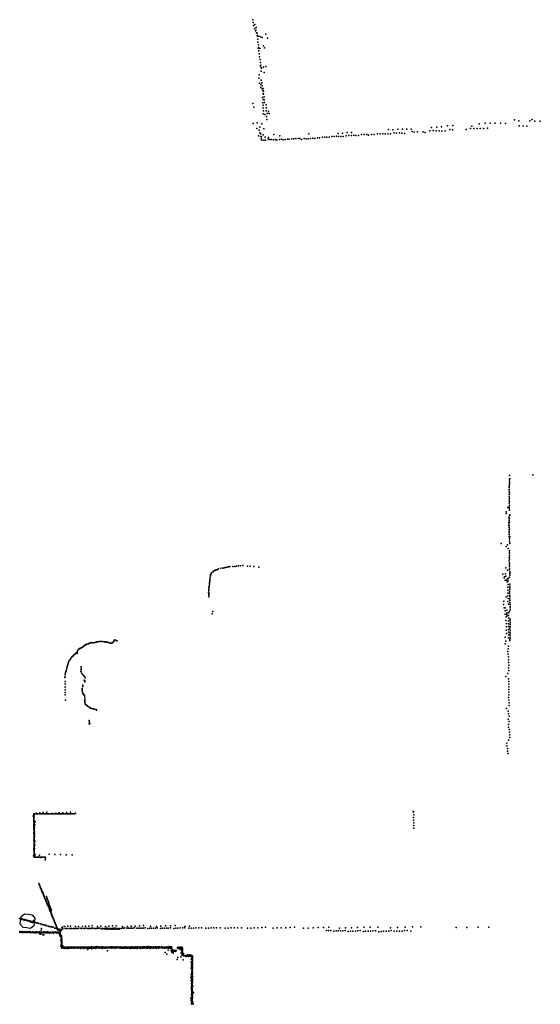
# Model space of a CAD drawing. Header units: millimetres. Extents: x -59317 to 38363, y -36677 to 72540.
# Tile 15 of 17: x 4349 to 15675, y 17937 to 39360. Entities that reach past the tile are written whole.
import ezdxf

# ---------------------------------------------------------------- set-up
doc = ezdxf.new("R2010")
doc.units = ezdxf.units.MM
doc.layers.add('P', color=9, linetype='Continuous')
doc.layers.add('PANOS', color=10, linetype='Continuous')

msp = doc.modelspace()

# ---------------------------------------------------------------- linework, layer by layer
at = {"layer": 'P'}
for p in [(9418, 39360), (9428, 39296), (9434, 39232), (9461, 39257), (9459, 39168), (9482, 39117), (9486, 39134), (9497, 39191), (9500, 39076), (9512, 39014), (9518, 39066), (9525, 39001), (9550, 39002), (9701, 39044), (9531, 38936), (9532, 38871), (9546, 38810), (9586, 38987), (9623, 38973), (9656, 38791), (9742, 38957), (9540, 38740), (9547, 38755), (9550, 38679), (9557, 38615), (9576, 38730), (9675, 38746), (9567, 38553), (9583, 38494), (9583, 38359), (9591, 38431), (9596, 38368), (9558, 38157), (9604, 38323), (9604, 38240), (9610, 38307), (9650, 38326), (9666, 38209), (9702, 38340), (9548, 38089), (9568, 37977), (9593, 37948), (9602, 38044), (9617, 37985), (9626, 37924), (9596, 37884), (9622, 37858), (9641, 37819), (9643, 37755), (9645, 37866), (9654, 37805), (9654, 37741), (9418, 37538), (9628, 37666), (9640, 37553), (9644, 37624), (9649, 37503), (9664, 37616), (9669, 37682), (9676, 37556), (9712, 37504), (9440, 37455), (9646, 37311), (9649, 37442), (9650, 37380), (9679, 37297), (9708, 37376), (9710, 37440), (9732, 37320), (9763, 37359), (9778, 37320), (9428, 37104), (9518, 37117), (9616, 37096), (9716, 37251), (9725, 37192), (14347, 37093), (14472, 37107), (14585, 37109), (14696, 37107), (14809, 37108), (14916, 37102), (15116, 37179), (15207, 37156), (15448, 37161), (15501, 37189), (15553, 37151), (15675, 37152), (9506, 36992), (9557, 36954), (9573, 37021), (9573, 36896), (9593, 36875), (9645, 36855), (9661, 36984), (9880, 36859), (10638, 36874), (11275, 36883), (11373, 36894), (11472, 36904), (11567, 36908), (11788, 36859), (11844, 36860), (11898, 36861), (11939, 36848), (12004, 36859), (12060, 36860), (12131, 36875), (12192, 36880), (12247, 36879), (12303, 36879), (12358, 36877), (12376, 36974), (12414, 36876), (12467, 36967), (12495, 36897), (12550, 36894), (12574, 36978), (12615, 36899), (12666, 36893), (12674, 36980), (12719, 36886), (12770, 36977), (12867, 36975), (12888, 36930), (12930, 36912), (13002, 36921), (13124, 36919), (13172, 36906), (13274, 36939), (13310, 37015), (13347, 36946), (13408, 36942), (13423, 37024), (13474, 36942), (13529, 37027), (13532, 36936), (13604, 36940), (13658, 37050), (13705, 36968), (13768, 36965), (13771, 37059), (14060, 36974), (14156, 36996), (14187, 37045), (14228, 36994), (14298, 36992), (14369, 36991), (14442, 36991), (14526, 36997), (15218, 37049), (15304, 37051), (15379, 37045), (9547, 36832), (9593, 36816), (9599, 36769), (9609, 36809), (9618, 36738), (9658, 36738), (9687, 36805), (9699, 36738), (9753, 36757), (9759, 36794), (9792, 36755), (9829, 36750), (9869, 36748), (9917, 36756), (9945, 36738), (9999, 36753), (10007, 36832), (10045, 36759), (10078, 36746), (10126, 36754), (10174, 36759), (10215, 36757), (10269, 36770), (10313, 36770), (10357, 36772), (10406, 36777), (10447, 36772), (10477, 36756), (10539, 36775), (10579, 36769), (10623, 36768), (10674, 36773), (10725, 36779), (10771, 36778), (10828, 36789), (10874, 36789), (10934, 36804), (10984, 36807), (11031, 36806), (11079, 36806), (11141, 36821), (11188, 36818), (11242, 36823), (11288, 36819), (11338, 36819), (11387, 36818), (11455, 36836), (11509, 36840), (11564, 36842), (11617, 36845), (11665, 36839), (11718, 36841), (15007, 29363), (15008, 29441), (15011, 29367), (15514, 29457), (14994, 29210), (14997, 29178), (14997, 29140), (15000, 29215), (15003, 29291), (15004, 29253), (15006, 29286), (15007, 29329), (14997, 28989), (15001, 29103), (15001, 29026), (15002, 28951), (15006, 29064), (14968, 28748), (14999, 28914), (15000, 28762), (15000, 28725), (15001, 28838), (15002, 28875), (15004, 28800), (14931, 28652), (14931, 28614), (14993, 28536), (14997, 28498), (15003, 28686), (15003, 28507), (15006, 28585), (15009, 28573), (14989, 28347), (14991, 28385), (14992, 28422), (14995, 28308), (14996, 28460), (15001, 28351), (15005, 28429), (14994, 28270), (14995, 28233), (14997, 28194), (14999, 28118), (15000, 28156), (15001, 28194), (15002, 28272), (15004, 28079), (15009, 28114), (14822, 27964), (14930, 27898), (14962, 27933), (14975, 27855), (15008, 28041), (15008, 28003), (15009, 27965), (15001, 27660), (15003, 27775), (15003, 27698), (15005, 27736), (15006, 27813), (8723, 27426), (8769, 27428), (8798, 27436), (8829, 27443), (8860, 27450), (8888, 27458), (8919, 27466), (8985, 27461), (9026, 27466), (9066, 27471), (9107, 27477), (9154, 27480), (9205, 27483), (9303, 27471), (9365, 27471), (9445, 27464), (9555, 27450), (14923, 27432), (15001, 27583), (15002, 27621), (15003, 27545), (15004, 27467), (15004, 27428), (15006, 27505), (8490, 27216), (8494, 27232), (8498, 27266), (8503, 27282), (8512, 27313), (8523, 27326), (8551, 27350), (8571, 27360), (8580, 27375), (8609, 27381), (8630, 27390), (8651, 27399), (8674, 27409), (14861, 27297), (14888, 27216), (14896, 27236), (14920, 27306), (14927, 27250), (14962, 27382), (15004, 27390), (15008, 27233), (15009, 27311), (15010, 27350), (15014, 27271), (15022, 27317), (8466, 27007), (8468, 27025), (8469, 27043), (8475, 27078), (8477, 27112), (8480, 27093), (8483, 27146), (8485, 27164), (8487, 27181), (14909, 27167), (14936, 27168), (14956, 27126), (14961, 27200), (14967, 27196), (14969, 27152), (14972, 27134), (14972, 27010), (14976, 27073), (14978, 27200), (15009, 26999), (15010, 27038), (15011, 27076), (8460, 26898), (8461, 26935), (8463, 26953), (8465, 26800), (8467, 26970), (8467, 26856), (8467, 26837), (8469, 26874), (14929, 26803), (14967, 26823), (14968, 26885), (14970, 26947), (15007, 26921), (15007, 26882), (15009, 26960), (15013, 26841), (15014, 26801), (14875, 26633), (14883, 26710), (14889, 26566), (14972, 26701), (14975, 26763), (14985, 26643), (15011, 26682), (15014, 26761), (15015, 26722), (15016, 26642), (15019, 26601), (8533, 26435), (8548, 26483), (14908, 26427), (14912, 26562), (14914, 26501), (14933, 26364), (14945, 26515), (14948, 26419), (14949, 26458), (14950, 26379), (14983, 26458), (14983, 26398), (15007, 26485), (15019, 26562), (15020, 26522), (14924, 26288), (14937, 26220), (14942, 26150), (14982, 26154), (14984, 26216), (14986, 26277), (14990, 26338), (15017, 26159), (15021, 26239), (15021, 26199), (15022, 26320), (15022, 26279), (14914, 25924), (14934, 26075), (14942, 26006), (14982, 26094), (14986, 26035), (14988, 25975), (15014, 26119), (15019, 25955), (15020, 26036), (15022, 26076), (15022, 25995), (5736, 25721), (5746, 25731), (5754, 25742), (5766, 25749), (5786, 25765), (5799, 25769), (5812, 25771), (5837, 25780), (5849, 25786), (5861, 25790), (5885, 25802), (5898, 25804), (5911, 25806), (5928, 25803), (5956, 25805), (5982, 25812), (6010, 25817), (6036, 25825), (6051, 25824), (6078, 25831), (6110, 25828), (6125, 25830), (6154, 25833), (6190, 25824), (6210, 25819), (6225, 25820), (6243, 25817), (6261, 25814), (6278, 25812), (6301, 25802), (6322, 25794), (6353, 25797), (6362, 25810), (6376, 25812), (6398, 25829), (6401, 25850), (6421, 25869), (6448, 25855), (6473, 25844), (14914, 25778), (14928, 25840), (14980, 25732), (14982, 25913), (15013, 25874), (15015, 25856), (15019, 25914), (5494, 25504), (5506, 25513), (5516, 25523), (5525, 25539), (5548, 25554), (5570, 25571), (5579, 25584), (5598, 25572), (5599, 25605), (5604, 25628), (5612, 25643), (5633, 25661), (5643, 25672), (5654, 25679), (5666, 25684), (5678, 25688), (5701, 25700), (5712, 25707), (14972, 25611), (14973, 25552), (14977, 25671), (14982, 25494), (5381, 25283), (5388, 25308), (5394, 25331), (5402, 25354), (5408, 25379), (5428, 25409), (5436, 25426), (5457, 25450), (5465, 25469), (5485, 25492), (14985, 25376), (14986, 25435), (14990, 25317), (5337, 25080), (5340, 25120), (5346, 25152), (5353, 25179), (5363, 25194), (5369, 25225), (5375, 25255), (5680, 25187), (5683, 25219), (5686, 25278), (5688, 25252), (5689, 25172), (5701, 25133), (5724, 25110), (5745, 25082), (5757, 25071), (14924, 25068), (14969, 25135), (14985, 25257), (14991, 25199), (5331, 25044), (5337, 24908), (5338, 24963), (5722, 24853), (5726, 24881), (5754, 24991), (5763, 25052), (5764, 24977), (5766, 24955), (5774, 25041), (14981, 25020), (14991, 24963), (14992, 24903), (5337, 24667), (5339, 24724), (5340, 24778), (5341, 24835), (5705, 24760), (5706, 24785), (5707, 24809), (5717, 24727), (5722, 24710), (5727, 24692), (5734, 24676), (5748, 24669), (5758, 24658), (14987, 24786), (14988, 24669), (14989, 24845), (14989, 24727), (5349, 24557), (5763, 24507), (5764, 24575), (5765, 24553), (5766, 24533), (5767, 24622), (5776, 24478), (5781, 24462), (5794, 24455), (5804, 24444), (5814, 24432), (5827, 24424), (14986, 24610), (14987, 24552), (14998, 24495), (14998, 24436), (5850, 24406), (5872, 24385), (5886, 24377), (5906, 24377), (5920, 24370), (5940, 24368), (5958, 24365), (5975, 24360), (6011, 24352), (6018, 24338), (14941, 24371), (14975, 24317), (14986, 24260), (5859, 24115), (5862, 24099), (5863, 24043), (5865, 24064), (5876, 24036), (14978, 24143), (14983, 24027), (14995, 24203), (14997, 24087), (14980, 23969), (14999, 23913), (15006, 23856), (15009, 23799), (14944, 23619), (14985, 23681), (15009, 23741), (14944, 23562), (14958, 23506), (14958, 23448), (14978, 23392), (4657, 22078), (4657, 22076), (4659, 22072), (4660, 22073), (4665, 22078), (4689, 22079), (4712, 22099), (4714, 22080), (4738, 22081), (4763, 22080), (4786, 22105), (4788, 22081), (4813, 22080), (4838, 22082), (4859, 22112), (4863, 22080), (4887, 22081), (4912, 22080), (4936, 22119), (4937, 22081), (4962, 22080), (4986, 22080), (5012, 22080), (5037, 22080), (5053, 22089), (5061, 22081), (5087, 22080), (5111, 22080), (5132, 22094), (5137, 22080), (5162, 22079), (5186, 22080), (5210, 22100), (5212, 22080), (5237, 22081), (5262, 22081), (5288, 22078), (5290, 22104), (5312, 22080), (5338, 22080), (5363, 22080), (5369, 22111), (5388, 22078), (5414, 22079), (5439, 22080), (5451, 22116), (5465, 22079), (5490, 22080), (5515, 22080), (5541, 22078), (5564, 22094), (12911, 22134), (12918, 22116), (4640, 22038), (4642, 22032), (4655, 22004), (4656, 22005), (4656, 21929), (4656, 21909), (4657, 21993), (4657, 21972), (4657, 21950), (4658, 22057), (4658, 21949), (4658, 21920), (4658, 21866), (4659, 22048), (4659, 22036), (4660, 22027), (4660, 22014), (4660, 21981), (4660, 21978), (4660, 21957), (4661, 22042), (4661, 22006), (4661, 21907), (4661, 21894), (4661, 21889), (4662, 21928), (4662, 21860), (4663, 22012), (4663, 21881), (4663, 21854), (4686, 21907), (12916, 22000), (12916, 21941), (12921, 22058), (12924, 21886), (4659, 21823), (4659, 21799), (4660, 21844), (4660, 21802), (4660, 21769), (4660, 21739), (4660, 21674), (4660, 21653), (4661, 21760), (4662, 21717), (4663, 21833), (4663, 21740), (4664, 21787), (4664, 21760), (4664, 21688), (4665, 21830), (4665, 21711), (4665, 21662), (4665, 21642), (4666, 21807), (4666, 21734), (4666, 21714), (4666, 21681), (4668, 21705), (4669, 21653), (4673, 21774), (4681, 21839), (12923, 21828), (12925, 21771), (4656, 21567), (4660, 21503), (4661, 21567), (4661, 21545), (4661, 21525), (4662, 21632), (4662, 21610), (4662, 21460), (4663, 21591), (4664, 21634), (4664, 21621), (4664, 21558), (4664, 21544), (4664, 21481), (4664, 21444), (4664, 21439), (4665, 21518), (4665, 21493), (4665, 21473), (4665, 21448), (4666, 21583), (4666, 21562), (4666, 21533), (4667, 21596), (4667, 21570), (4668, 21616), (4668, 21590), (4668, 21503), (4668, 21475), (4675, 21475), (4659, 21331), (4659, 21310), (4660, 21288), (4661, 21374), (4661, 21352), (4662, 21266), (4663, 21417), (4663, 21244), (4664, 21307), (4664, 21298), (4664, 21282), (4664, 21268), (4664, 21222), (4665, 21414), (4665, 21352), (4665, 21326), (4666, 21422), (4666, 21403), (4666, 21377), (4666, 21258), (4666, 21240), (4667, 21386), (4667, 21357), (4667, 21256), (4667, 21230), (4667, 21224), (4668, 21212), (4668, 21211), (4669, 21329), (4673, 21327), (4679, 21396), (4651, 21168), (4657, 21154), (4662, 21179), (4663, 21201), (4665, 21159), (4667, 21152), (4668, 21185), (4668, 21140), (4683, 21139), (4684, 21187), (4697, 21138), (4710, 21138), (4721, 21137), (4737, 21138), (4741, 21137), (4762, 21137), (4766, 21138), (4776, 21137), (4777, 21180), (4791, 21139), (4802, 21132), (4817, 21139), (4831, 21137), (4842, 21137), (4863, 21138), (4889, 21138), (4904, 21135), (4904, 21083), (4910, 21120), (4993, 21201), (5112, 21199), (5234, 21196), (5357, 21192), (5491, 21191), (4765, 20568), (4775, 20541), (4780, 20537), (4786, 20517), (4789, 20516), (4795, 20494), (4798, 20498), (4805, 20467), (4806, 20466), (4814, 20446), (4817, 20440), (4824, 20430), (4827, 20415), (4832, 20405), (4834, 20395), (4837, 20390), (4841, 20387), (4847, 20366), (4849, 20368), (4852, 20349), (4857, 20351), (4858, 20340), (4865, 20324), (4867, 20315), (4872, 20307), (4872, 20300), (4879, 20289), (4880, 20286), (4888, 20268), (4888, 20263), (4891, 20257), (4899, 20238), (4904, 20235), (4910, 20214), (4910, 20210), (4911, 20213), (4918, 20196), (4920, 20187), (4925, 20173), (4930, 20167), (4932, 20281), (4933, 20162), (4933, 20159), (4938, 20254), (4947, 20232), (4956, 20209), (4965, 20187), (4974, 20165), (4980, 20139), (4940, 20137), (4948, 20129), (4948, 20118), (4950, 20112), (4956, 20115), (4961, 20092), (4965, 20086), (4967, 20072), (4969, 20078), (4974, 20058), (4977, 20060), (4986, 20113), (4987, 20035), (4988, 20031), (4989, 20029), (4994, 20090), (4995, 20014), (4997, 20010), (5000, 19992), (5002, 20067), (5007, 19985), (5007, 19974), (5013, 20048), (5014, 19960), (5016, 20019), (5016, 19960), (5024, 19935), (5025, 19932), (5027, 19933), (5031, 19941), (5032, 19976), (5033, 20010), (4350, 19807), (4362, 19805), (4364, 19799), (4387, 19801), (4396, 19784), (4410, 19790), (4429, 19777), (4436, 19785), (4462, 19768), (4465, 19780), (4494, 19761), (4501, 19766), (4517, 19762), (4528, 19751), (4534, 19758), (4561, 19744), (4563, 19752), (4579, 19749), (4594, 19727), (4604, 19738), (4627, 19716), (4638, 19729), (4652, 19764), (4654, 19726), (4661, 19711), (4687, 19720), (5034, 19910), (5039, 19905), (5044, 19882), (5045, 19890), (5046, 19884), (5050, 19870), (5057, 19860), (5057, 19858), (5063, 19837), (5065, 19834), (5069, 19831), (5075, 19820), (5075, 19809), (5082, 19799), (5084, 19784), (5087, 19783), (5090, 19772), (5096, 19760), (5097, 19759), (5102, 19747), (5107, 19733), (5109, 19736), (5111, 19715), (4349, 19522), (4350, 19504), (4356, 19506), (4368, 19515), (4373, 19503), (4375, 19517), (4382, 19505), (4389, 19501), (4390, 19507), (4396, 19512), (4416, 19505), (4417, 19504), (4419, 19518), (4421, 19501), (4422, 19503), (4425, 19512), (4427, 19514), (4443, 19505), (4452, 19504), (4454, 19511), (4456, 19517), (4463, 19501), (4481, 19514), (4482, 19509), (4482, 19503), (4484, 19503), (4492, 19519), (4495, 19506), (4503, 19500), (4504, 19500), (4514, 19515), (4515, 19505), (4533, 19509), (4542, 19513), (4545, 19508), (4545, 19500), (4546, 19505), (4548, 19505), (4548, 19498), (4563, 19518), (4572, 19512), (4579, 19501), (4587, 19512), (4587, 19500), (4588, 19504), (4601, 19510), (4601, 19506), (4611, 19499), (4614, 19497), (4627, 19498), (4630, 19509), (4632, 19500), (4634, 19516), (4640, 19507), (4642, 19502), (4653, 19502), (4659, 19508), (4669, 19498), (4674, 19503), (4675, 19500), (4692, 19514), (4695, 19512), (4704, 19508), (4705, 19504), (4706, 19500), (4710, 19495), (4712, 19709), (4719, 19496), (4721, 19512), (4728, 19707), (4736, 19505), (4748, 19700), (4748, 19510), (4749, 19498), (4750, 19509), (4752, 19496), (4758, 19501), (4761, 19498), (4768, 19694), (4768, 19498), (4778, 19516), (4779, 19506), (4794, 19498), (4800, 19498), (4801, 19505), (4804, 19498), (4805, 19687), (4808, 19506), (4810, 19502), (4815, 19500), (4818, 19552), (4824, 19588), (4830, 19498), (4831, 19676), (4835, 19497), (4838, 19504), (4847, 19498), (4849, 19510), (4852, 19671), (4855, 19505), (4861, 19499), (4863, 19503), (4871, 19511), (4872, 19666), (4877, 19495), (4882, 19496), (4889, 19501), (4892, 19499), (4893, 19660), (4901, 19509), (4908, 19500), (4914, 19655), (4915, 19500), (4920, 19506), (4924, 19496), (4931, 19507), (4932, 19500), (4935, 19650), (4955, 19496), (4956, 19517), (4961, 19506), (4962, 19501), (4965, 19637), (4967, 19503), (4975, 19499), (4986, 19632), (4986, 19497), (4990, 19503), (4992, 19506), (5008, 19627), (5017, 19507), (5017, 19497), (5017, 19496), (5019, 19502), (5020, 19500), (5032, 19621), (5047, 19498), (5054, 19615), (5056, 19509), (5060, 19499), (5065, 19506), (5071, 19504), (5071, 19501), (5074, 19612), (5078, 19500), (5085, 19506), (5103, 19499), (5109, 19497), (5111, 19596), (5116, 19506), (5119, 19707), (5121, 19701), (5123, 19692), (5123, 19501), (5125, 19503), (5128, 19679), (5129, 19683), (5131, 19496), (5132, 19591), (5136, 19501), (5139, 19659), (5140, 19658), (5140, 19498), (5142, 19656), (5143, 19648), (5143, 19640), (5145, 19500), (5146, 19503), (5147, 19633), (5148, 19627), (5153, 19629), (5154, 19617), (5156, 19586), (5159, 19608), (5159, 19607), (5159, 19605), (5168, 19582), (5168, 19560), (5170, 19585), (5170, 19495), (5172, 19567), (5175, 19502), (5177, 19504), (5179, 19567), (5180, 19581), (5180, 19506), (5183, 19560), (5185, 19553), (5187, 19503), (5195, 19561), (5195, 19555), (5204, 19496), (5206, 19574), (5208, 19502), (5213, 19506), (5215, 19562), (5215, 19555), (5221, 19553), (5221, 19507), (5223, 19507), (5224, 19504), (5232, 19567), (5232, 19545), (5238, 19526), (5262, 19558), (5265, 19603), (5285, 19623), (5286, 19580), (5333, 19631), (5335, 19583), (5366, 19589), (5384, 19588), (5395, 19634), (5422, 19588), (5448, 19584), (5457, 19639), (5467, 19584), (5486, 19585), (5520, 19589), (5540, 19589), (5560, 19629), (5569, 19584), (5587, 19586), (5606, 19586), (5624, 19589), (5629, 19632), (5663, 19592), (5697, 19584), (5715, 19629), (5735, 19588), (5757, 19589), (5777, 19591), (5782, 19634), (5797, 19592), (5832, 19585), (5854, 19637), (5855, 19587), (5877, 19587), (5896, 19590), (5919, 19592), (5925, 19642), (5941, 19592), (5979, 19585), (6002, 19587), (6025, 19588), (6043, 19630), (6047, 19591), (6071, 19592), (6095, 19593), (6115, 19635), (6127, 19577), (6133, 19587), (6161, 19588), (6161, 19577), (6186, 19589), (6197, 19578), (6211, 19590), (6213, 19632), (6231, 19575), (6236, 19593), (6260, 19594), (6267, 19575), (6289, 19637), (6302, 19589), (6302, 19575), (6331, 19589), (6337, 19573), (6358, 19590), (6370, 19641), (6372, 19573), (6386, 19591), (6407, 19574), (6411, 19594), (6438, 19596), (6443, 19572), (6450, 19645), (6478, 19571), (6486, 19588), (6513, 19590), (6513, 19575), (6546, 19590), (6575, 19593), (6584, 19632), (6604, 19595), (6632, 19598), (6681, 19591), (6692, 19630), (6713, 19593), (6751, 19591), (6776, 19636), (6779, 19595), (6812, 19597), (6845, 19599), (6863, 19640), (6900, 19591), (6934, 19592), (6953, 19645), (6969, 19595), (7008, 19594), (7044, 19596), (7046, 19649), (7082, 19598), (7140, 19590), (7179, 19593), (7197, 19638), (7218, 19594), (7261, 19594), (7302, 19596), (7323, 19633), (7340, 19598), (7409, 19589), (7417, 19639), (7449, 19592), (7490, 19594), (7519, 19644), (7540, 19594), (7582, 19597), (7627, 19648), (7627, 19599), (7702, 19590), (7734, 19654), (7746, 19593), (7792, 19596), (7837, 19599), (7895, 19598), (7940, 19632), (7943, 19601), (8028, 19591), (8040, 19640), (8080, 19593), (8132, 19597), (8184, 19599), (8245, 19600), (8302, 19602), (8396, 19592), (8454, 19595), (8515, 19598), (8575, 19600), (8634, 19604), (8707, 19604), (8818, 19593), (8884, 19595), (8950, 19599), (9018, 19602), (9091, 19604), (9173, 19604), (9302, 19592), (9376, 19597), (9453, 19600), (9532, 19604), (9614, 19607), (9693, 19612), (9860, 19594), (9947, 19598), (10040, 19601), (10136, 19604), (10232, 19608), (10330, 19612), (10525, 19593), (10628, 19597), (10737, 19601), (10845, 19605), (10961, 19609), (11020, 19542), (11068, 19545), (11077, 19614), (11120, 19543), (11181, 19529), (11231, 19533), (11280, 19535), (11310, 19594), (11331, 19537), (11382, 19538), (11431, 19543), (11435, 19598), (11498, 19524), (11548, 19528), (11568, 19603), (11599, 19532), (11652, 19532), (11700, 19607), (11703, 19536), (11754, 19540), (11826, 19518), (11834, 19613), (11874, 19526), (11929, 19526), (11977, 19617), (11982, 19529), (12033, 19535), (12087, 19538), (12141, 19619), (12161, 19517), (12216, 19518), (12267, 19526), (12320, 19531), (12377, 19532), (12413, 19601), (12428, 19541), (12496, 19530), (12557, 19527), (12570, 19607), (12612, 19532), (12671, 19532), (12722, 19541), (12734, 19613), (12782, 19542), (12856, 19528), (12894, 19620), (13073, 19624), (13841, 19609), (14073, 19611), (14320, 19613), (14557, 19617), (4681, 19494), (4778, 19474), (4791, 19462), (4819, 19468), (4849, 19446), (4876, 19450), (4918, 19494), (4949, 19492), (4960, 19492), (5001, 19488), (5015, 19492), (5045, 19494), (5082, 19488), (5087, 19491), (5150, 19492), (5172, 19492), (5211, 19480), (5213, 19448), (5214, 19480), (5224, 19452), (5225, 19491), (5225, 19480), (5226, 19472), (5227, 19457), (5228, 19454), (5230, 19493), (5230, 19485), (5230, 19452), (5230, 19419), (5235, 19436), (5238, 19447), (5239, 19438), (5239, 19413), (5241, 19444), (5242, 19430), (5244, 19332), (5250, 19396), (5251, 19343), (5252, 19317), (5253, 19410), (5254, 19293), (5255, 19402), (5258, 19404), (5260, 19405), (5260, 19379), (5260, 19378), (5260, 19361), (5260, 19355), (5260, 19343), (5262, 19430), (5262, 19403), (5262, 19394), (5263, 19360), (5264, 19360), (5264, 19311), (5264, 19294), (5265, 19332), (5265, 19332), (5265, 19305), (5265, 19304), (5266, 19283), (5269, 19303), (5244, 19203), (5253, 19238), (5257, 19269), (5257, 19191), (5257, 19186), (5258, 19244), (5258, 19170), (5261, 19266), (5262, 19250), (5263, 19223), (5264, 19247), (5264, 19217), (5264, 19170), (5265, 19236), (5265, 19202), (5266, 19261), (5267, 19257), (5267, 19162), (5268, 19233), (5268, 19210), (5268, 19185), (5268, 19177), (5269, 19248), (5269, 19176), (5270, 19274), (5279, 19180), (5284, 19206), (5284, 19174), (5289, 19172), (5293, 19179), (5294, 19175), (5298, 19164), (5305, 19167), (5307, 19174), (5308, 19157), (5312, 19162), (5319, 19175), (5319, 19168), (5320, 19179), (5321, 19164), (5332, 19176), (5335, 19167), (5338, 19152), (5344, 19173), (5345, 19182), (5348, 19164), (5349, 19168), (5349, 19155), (5351, 19164), (5353, 19162), (5356, 19175), (5358, 19164), (5369, 19172), (5371, 19181), (5380, 19166), (5380, 19163), (5381, 19175), (5390, 19153), (5394, 19162), (5398, 19180), (5398, 19178), (5400, 19166), (5404, 19149), (5405, 19179), (5408, 19170), (5409, 19164), (5413, 19168), (5416, 19176), (5423, 19180), (5424, 19179), (5431, 19179), (5435, 19162), (5436, 19180), (5438, 19164), (5441, 19175), (5447, 19176), (5447, 19174), (5449, 19181), (5450, 19167), (5457, 19177), (5466, 19166), (5468, 19166), (5473, 19178), (5473, 19159), (5474, 19182), (5475, 19169), (5478, 19173), (5479, 19172), (5481, 19170), (5487, 19181), (5496, 19167), (5498, 19176), (5501, 19170), (5506, 19171), (5509, 19173), (5514, 19181), (5516, 19178), (5519, 19161), (5524, 19169), (5525, 19178), (5525, 19167), (5532, 19169), (5540, 19177), (5541, 19160), (5542, 19177), (5542, 19172), (5552, 19160), (5554, 19167), (5557, 19179), (5564, 19179), (5566, 19170), (5569, 19179), (5569, 19178), (5573, 19171), (5576, 19171), (5584, 19168), (5589, 19181), (5594, 19176), (5595, 19176), (5598, 19179), (5602, 19167), (5607, 19157), (5609, 19168), (5611, 19182), (5611, 19174), (5612, 19168), (5616, 19180), (5625, 19176), (5630, 19170), (5639, 19177), (5639, 19176), (5640, 19181), (5641, 19168), (5642, 19179), (5651, 19174), (5653, 19167), (5655, 19177), (5665, 19181), (5667, 19176), (5670, 19168), (5673, 19176), (5673, 19154), (5677, 19182), (5679, 19174), (5680, 19177), (5684, 19167), (5689, 19179), (5690, 19183), (5697, 19174), (5699, 19164), (5703, 19174), (5704, 19168), (5706, 19171), (5715, 19181), (5715, 19176), (5721, 19177), (5723, 19174), (5727, 19166), (5735, 19176), (5736, 19173), (5739, 19168), (5739, 19151), (5740, 19180), (5740, 19174), (5744, 19178), (5754, 19169), (5757, 19165), (5762, 19179), (5763, 19176), (5765, 19182), (5766, 19169), (5773, 19178), (5782, 19175), (5783, 19173), (5785, 19166), (5789, 19182), (5793, 19166), (5802, 19179), (5802, 19177), (5803, 19178), (5806, 19181), (5806, 19168), (5806, 19148), (5814, 19180), (5814, 19178), (5814, 19167), (5825, 19169), (5832, 19177), (5832, 19130), (5833, 19177), (5839, 19179), (5840, 19178), (5843, 19167), (5844, 19176), (5845, 19161), (5854, 19178), (5856, 19162), (5859, 19174), (5864, 19177), (5867, 19168), (5872, 19179), (5872, 19166), (5876, 19158), (5885, 19178), (5885, 19177), (5888, 19171), (5889, 19179), (5901, 19166), (5903, 19176), (5904, 19175), (5904, 19172), (5907, 19161), (5908, 19142), (5912, 19184), (5913, 19172), (5925, 19178), (5927, 19178), (5929, 19180), (5929, 19168), (5934, 19172), (5937, 19182), (5945, 19160), (5957, 19175), (5957, 19173), (5958, 19169), (5958, 19169), (5958, 19168), (5959, 19180), (5962, 19180), (5966, 19177), (5973, 19179), (5980, 19176), (5986, 19181), (5987, 19169), (5987, 19162), (5989, 19177), (6000, 19175), (6001, 19172), (6007, 19178), (6008, 19170), (6010, 19184), (6012, 19165), (6012, 19157), (6015, 19194), (6016, 19169), (6021, 19178), (6022, 19174), (6032, 19173), (6035, 19184), (6044, 19168), (6045, 19172), (6046, 19187), (6047, 19176), (6048, 19178), (6049, 19174), (6058, 19171), (6059, 19182), (6064, 19174), (6068, 19174), (6068, 19167), (6073, 19166), (6074, 19178), (6078, 19171), (6079, 19155), (6083, 19183), (6087, 19167), (6089, 19177), (6092, 19176), (6101, 19166), (6104, 19173), (6107, 19182), (6110, 19167), (6117, 19178), (6121, 19180), (6123, 19167), (6129, 19190), (6130, 19167), (6132, 19182), (6132, 19169), (6135, 19169), (6138, 19171), (6140, 19177), (6147, 19152), (6150, 19177), (6156, 19184), (6158, 19169), (6161, 19168), (6171, 19166), (6172, 19171), (6175, 19176), (6178, 19173), (6179, 19167), (6180, 19183), (6180, 19174), (6187, 19168), (6189, 19178), (6204, 19182), (6204, 19160), (6208, 19165), (6211, 19168), (6212, 19175), (6212, 19166), (6213, 19181), (6215, 19168), (6216, 19176), (6219, 19166), (6228, 19182), (6237, 19176), (6237, 19174), (6243, 19169), (6247, 19178), (6247, 19175), (6252, 19181), (6252, 19168), (6260, 19100), (6262, 19167), (6265, 19179), (6266, 19171), (6272, 19168), (6277, 19182), (6278, 19171), (6280, 19176), (6285, 19174), (6285, 19173), (6289, 19181), (6293, 19175), (6293, 19166), (6301, 19181), (6301, 19169), (6311, 19174), (6313, 19166), (6315, 19175), (6316, 19181), (6324, 19173), (6325, 19182), (6325, 19181), (6329, 19169), (6332, 19188), (6343, 19179), (6346, 19168), (6349, 19185), (6349, 19172), (6354, 19160), (6355, 19168), (6358, 19168), (6359, 19180), (6361, 19171), (6363, 19165), (6368, 19177), (6373, 19184), (6373, 19177), (6386, 19167), (6389, 19180), (6392, 19174), (6397, 19183), (6397, 19183), (6399, 19166), (6402, 19166), (6409, 19177), (6410, 19183), (6414, 19178), (6414, 19166), (6415, 19168), (6421, 19183), (6426, 19178), (6427, 19156), (6432, 19191), (6437, 19168), (6439, 19179), (6443, 19166), (6445, 19183), (6448, 19175), (6455, 19177), (6458, 19167), (6463, 19179), (6464, 19177), (6465, 19167), (6466, 19187), (6470, 19184), (6471, 19170), (6477, 19176), (6493, 19182), (6494, 19175), (6496, 19178), (6496, 19177), (6497, 19178), (6500, 19167), (6509, 19177), (6510, 19180), (6514, 19167), (6515, 19163), (6516, 19172), (6518, 19179), (6528, 19166), (6532, 19179), (6536, 19177), (6537, 19177), (6539, 19174), (6542, 19181), (6543, 19185), (6550, 19176), (6557, 19166), (6558, 19155), (6565, 19173), (6567, 19159), (6572, 19170), (6576, 19182), (6577, 19181), (6577, 19174), (6577, 19173), (6581, 19170), (6584, 19172), (6585, 19168), (6589, 19162), (6590, 19178), (6597, 19178), (6602, 19175), (6611, 19181), (6614, 19168), (6617, 19176), (6617, 19158), (6626, 19180), (6626, 19177), (6628, 19167), (6629, 19170), (6630, 19161), (6642, 19168), (6647, 19185), (6647, 19179), (6651, 19180), (6654, 19174), (6655, 19169), (6659, 19179), (6663, 19181), (6665, 19159), (6668, 19173), (6668, 19163), (6671, 19168), (6674, 19181), (6675, 19170), (6682, 19182), (6683, 19162), (6684, 19179), (6698, 19179), (6698, 19158), (6699, 19176), (6699, 19169), (6705, 19177), (6717, 19179), (6718, 19163), (6719, 19175), (6720, 19177), (6723, 19179), (6724, 19176), (6727, 19168), (6728, 19164), (6739, 19161), (6740, 19177), (6748, 19182), (6749, 19173), (6750, 19173), (6752, 19176), (6756, 19167), (6766, 19172), (6766, 19153), (6769, 19165), (6772, 19187), (6772, 19182), (6772, 19178), (6780, 19174), (6784, 19180), (6784, 19168), (6787, 19175), (6787, 19173), (6797, 19181), (6797, 19163), (6803, 19162), (6809, 19184), (6812, 19169), (6818, 19176), (6818, 19174), (6820, 19162), (6821, 19180), (6821, 19175), (6825, 19173), (6825, 19169), (6833, 19173), (6837, 19157), (6841, 19169), (6844, 19182), (6845, 19180), (6861, 19176), (6863, 19174), (6866, 19171), (6870, 19180), (6870, 19168), (6871, 19161), (6872, 19185), (6879, 19179), (6880, 19167), (6887, 19173), (6895, 19182), (6898, 19169), (6902, 19166), (6903, 19178), (6906, 19154), (6907, 19181), (6907, 19169), (6908, 19176), (6911, 19185), (6915, 19176), (6919, 19180), (6922, 19162), (6926, 19168), (6940, 19173), (6943, 19177), (6943, 19175), (6945, 19180), (6953, 19167), (6955, 19170), (6957, 19176), (6957, 19173), (6957, 19172), (6969, 19179), (6973, 19170), (6973, 19162), (6974, 19150), (6980, 19165), (6983, 19167), (6984, 19181), (6984, 19176), (6993, 19179), (7007, 19179), (7012, 19167), (7015, 19188), (7017, 19179), (7018, 19175), (7023, 19162), (7024, 19174), (7027, 19187), (7030, 19177), (7032, 19169), (7036, 19175), (7040, 19168), (7043, 19179), (7048, 19159), (7052, 19173), (7053, 19186), (7053, 19178), (7056, 19159), (7065, 19184), (7066, 19175), (7067, 19181), (7068, 19170), (7075, 19164), (7080, 19182), (7087, 19170), (7089, 19182), (7097, 19169), (7099, 19174), (7104, 19178), (7106, 19177), (7107, 19167), (7112, 19173), (7116, 19198), (7117, 19156), (7125, 19169), (7126, 19165), (7128, 19180), (7130, 19181), (7130, 19172), (7133, 19155), (7145, 19172), (7147, 19177), (7153, 19168), (7154, 19196), (7154, 19174), (7156, 19181), (7167, 19177), (7171, 19172), (7176, 19164), (7179, 19177), (7182, 19167), (7182, 19162), (7187, 19176), (7187, 19154), (7189, 19191), (7192, 19169), (7204, 19173), (7207, 19183), (7209, 19177), (7210, 19171), (7211, 19168), (7220, 19175), (7227, 19189), (7228, 19177), (7228, 19163), (7232, 19181), (7239, 19168), (7240, 19168), (7255, 19158), (7257, 19178), (7257, 19175), (7257, 19155), (7262, 19171), (7266, 19187), (7268, 19170), (7269, 19187), (7269, 19178), (7269, 19176), (7278, 19164), (7281, 19176), (7283, 19183), (7296, 19169), (7297, 19184), (7300, 19174), (7302, 19183), (7302, 19175), (7308, 19180), (7309, 19176), (7311, 19186), (7319, 19167), (7320, 19173), (7324, 19169), (7328, 19153), (7330, 19164), (7335, 19181), (7338, 19174), (7340, 19171), (7344, 19182), (7349, 19190), (7350, 19175), (7353, 19184), (7354, 19171), (7361, 19184), (7371, 19176), (7373, 19159), (7374, 19181), (7379, 19172), (7380, 19168), (7382, 19173), (7387, 19182), (7388, 19187), (7391, 19179), (7391, 19174), (7392, 19188), (7395, 19182), (7400, 19182), (7410, 19174), (7413, 19173), (7414, 19170), (7426, 19183), (7426, 19182), (7432, 19187), (7432, 19170), (7436, 19178), (7439, 19176), (7439, 19175), (7439, 19173), (7440, 19173), (7453, 19183), (7454, 19159), (7461, 19175), (7465, 19182), (7468, 19173), (7473, 19183), (7475, 19175), (7479, 19182), (7481, 19173), (7483, 19166), (7486, 19172), (7488, 19164), (7496, 19161), (7498, 19171), (7505, 19180), (7506, 19180), (7512, 19177), (7514, 19181), (7515, 19067), (7518, 19180), (7532, 19175), (7532, 19158), (7534, 19170), (7534, 19165), (7545, 19176), (7546, 19182), (7549, 19191), (7553, 19171), (7555, 19178), (7555, 19173), (7559, 19176), (7565, 19163), (7573, 19181), (7580, 19116), (7582, 19171), (7586, 19177), (7592, 19186), (7594, 19190), (7595, 19162), (7599, 19180), (7604, 19197), (7608, 19175), (7611, 19173), (7613, 19156), (7627, 19184), (7633, 19171), (7635, 19150), (7636, 19176), (7637, 19179), (7638, 19188), (7640, 19173), (7640, 19158), (7641, 19189), (7641, 19099), (7648, 19150), (7649, 19110), (7651, 19167), (7651, 19156), (7652, 19172), (7654, 19127), (7655, 19184), (7655, 19139), (7661, 19128), (7661, 19117), (7662, 19164), (7662, 19069), (7663, 19123), (7663, 19117), (7665, 19116), (7670, 19107), (7670, 19090), (7672, 19121), (7673, 19112), (7678, 19070), (7684, 19090), (7686, 19075), (7687, 19102), (7696, 19106), (7700, 19092), (7705, 19100), (7706, 19112), (7711, 19100), (7730, 19089), (7732, 19099), (7733, 19093), (7744, 19091), (7748, 19106), (7753, 19106), (7781, 19167), (7784, 19173), (7788, 19156), (7789, 19148), (7800, 19173), (7804, 19180), (7813, 19174), (7828, 19151), (7833, 19170), (7841, 19172), (7842, 19183), (7842, 19163), (7843, 19133), (7844, 19169), (7854, 19168), (7861, 19174), (7861, 19133), (7863, 19120), (7872, 19157), (7873, 19111), (7875, 19182), (7876, 19090), (7879, 19154), (7879, 19145), (7879, 19115), (7880, 19125), (7880, 19070), (7882, 19132), (7882, 19098), (7882, 19086), (7883, 19183), (7885, 19068), (7886, 19168), (7889, 19140), (7889, 19110), (7890, 19081), (7893, 19162), (7553, 19029), (7685, 19047), (7778, 18914), (7790, 18956), (7858, 18969), (7864, 19059), (7874, 19064), (7877, 19015), (7880, 19037), (7880, 19033), (7881, 19040), (7882, 19026), (7888, 19011), (7891, 19051), (7892, 19016), (7892, 19015), (7894, 19021), (7898, 19002), (7900, 19005), (7903, 18998), (7904, 18905), (7909, 19039), (7911, 18996), (7912, 19007), (7921, 19002), (7923, 18994), (7924, 19002), (7930, 18999), (7931, 18993), (7937, 18999), (7941, 18990), (7945, 19001), (7950, 18999), (7955, 18995), (7958, 18987), (7959, 18990), (7973, 18982), (7977, 18979), (7979, 18998), (7979, 18995), (7986, 18999), (7988, 18990), (7989, 19009), (8004, 19014), (8008, 19001), (8009, 18996), (8015, 18994), (8016, 18992), (8018, 18980), (8022, 18999), (8023, 18981), (8026, 18996), (8027, 19001), (8028, 18993), (8033, 18982), (8045, 18991), (8047, 19013), (8050, 18998), (8050, 18981), (8064, 18999), (8067, 19001), (8071, 18987), (8073, 18992), (8075, 18985), (8077, 18989), (8080, 19001), (8081, 18916), (8082, 18862), (8083, 19003), (8092, 18948), (8093, 18997), (8093, 18977), (8093, 18940), (8094, 18970), (8094, 18919), (8097, 18970), (8097, 18924), (8097, 18854), (8098, 18893), (8099, 18946), (8100, 18865), (8101, 18932), (8101, 18872), (8103, 18990), (8103, 18902), (8104, 18857), (8106, 18988), (8106, 18940), (8107, 18971), (8107, 18917), (8108, 18972), (8108, 18892), (8109, 18865), (8111, 18955), (8079, 18725), (8084, 18841), (8086, 18819), (8087, 18775), (8089, 18770), (8090, 18733), (8092, 18774), (8093, 18746), (8094, 18803), (8094, 18700), (8095, 18718), (8095, 18691), (8096, 18790), (8096, 18691), (8097, 18648), (8098, 18662), (8099, 18840), (8099, 18811), (8099, 18751), (8099, 18737), (8100, 18836), (8101, 18826), (8101, 18707), (8102, 18781), (8102, 18679), (8102, 18664), (8103, 18707), (8104, 18784), (8104, 18686), (8104, 18639), (8105, 18834), (8105, 18663), (8107, 18812), (8107, 18762), (8108, 18739), (8112, 18835), (8112, 18717), (8073, 18517), (8079, 18450), (8083, 18591), (8085, 18559), (8086, 18549), (8088, 18508), (8090, 18467), (8092, 18632), (8093, 18604), (8093, 18465), (8093, 18437), (8095, 18577), (8095, 18427), (8096, 18550), (8097, 18522), (8098, 18495), (8098, 18492), (8099, 18630), (8099, 18591), (8099, 18563), (8100, 18549), (8100, 18521), (8100, 18465), (8100, 18451), (8101, 18638), (8101, 18607), (8101, 18566), (8101, 18535), (8102, 18636), (8104, 18528), (8104, 18504), (8104, 18484), (8106, 18618), (8106, 18465), (8107, 18598), (8107, 18447), (8110, 18490), (8113, 18541), (8084, 18384), (8084, 18331), (8086, 18290), (8086, 18274), (8089, 18316), (8089, 18251), (8092, 18300), (8092, 18211), (8093, 18409), (8093, 18401), (8094, 18273), (8094, 18252), (8095, 18383), (8095, 18247), (8095, 18228), (8095, 18220), (8096, 18356), (8097, 18421), (8097, 18394), (8097, 18387), (8097, 18324), (8097, 18297), (8097, 18256), (8097, 18215), (8098, 18330), (8098, 18270), (8100, 18366), (8100, 18246), (8101, 18353), (8101, 18298), (8102, 18260), (8102, 18241), (8103, 18419), (8103, 18377), (8103, 18360), (8104, 18400), (8105, 18342), (8105, 18323), (8112, 18413), (8116, 18338), (8075, 18081), (8078, 18046), (8081, 18018), (8085, 18081), (8087, 18042), (8090, 18152), (8090, 18004), (8093, 18139), (8094, 18172), (8094, 18036), (8095, 18113), (8096, 18175), (8096, 18088), (8096, 18060), (8096, 18034), (8097, 18194), (8097, 18168), (8098, 18134), (8099, 18203), (8099, 18187), (8099, 18149), (8099, 18109), (8099, 18055), (8099, 18015), (8099, 18009), (8100, 18029), (8101, 18136), (8101, 18082), (8102, 18150), (8102, 18064), (8102, 18046), (8104, 18209), (8104, 18170), (8104, 18134), (8104, 18016), (8105, 18118), (8105, 18000), (8106, 18209), (8107, 18192), (8107, 18088), (8108, 18087), (8109, 18095), (8120, 18183), (8128, 18196), (8085, 17954), (8086, 17948), (8091, 17965), (8094, 17967), (8095, 17981), (8096, 17955), (8099, 17963), (8100, 17937), (8101, 17989), (8103, 17948), (8108, 17971), (8120, 17950), (8123, 17959)]:
    msp.add_point(p, dxfattribs=at)
at = {"layer": 'PANOS'}
msp.add_lwpolyline([(4503, 19598), (4421, 19606), (4361, 19680), (4370, 19763), (4379, 19845), (4453, 19905), (4535, 19896), (4618, 19887), (4677, 19813), (4668, 19731), (4660, 19648), (4586, 19589), (4503, 19598)], dxfattribs=at)

doc.saveas('drawing.dxf')
